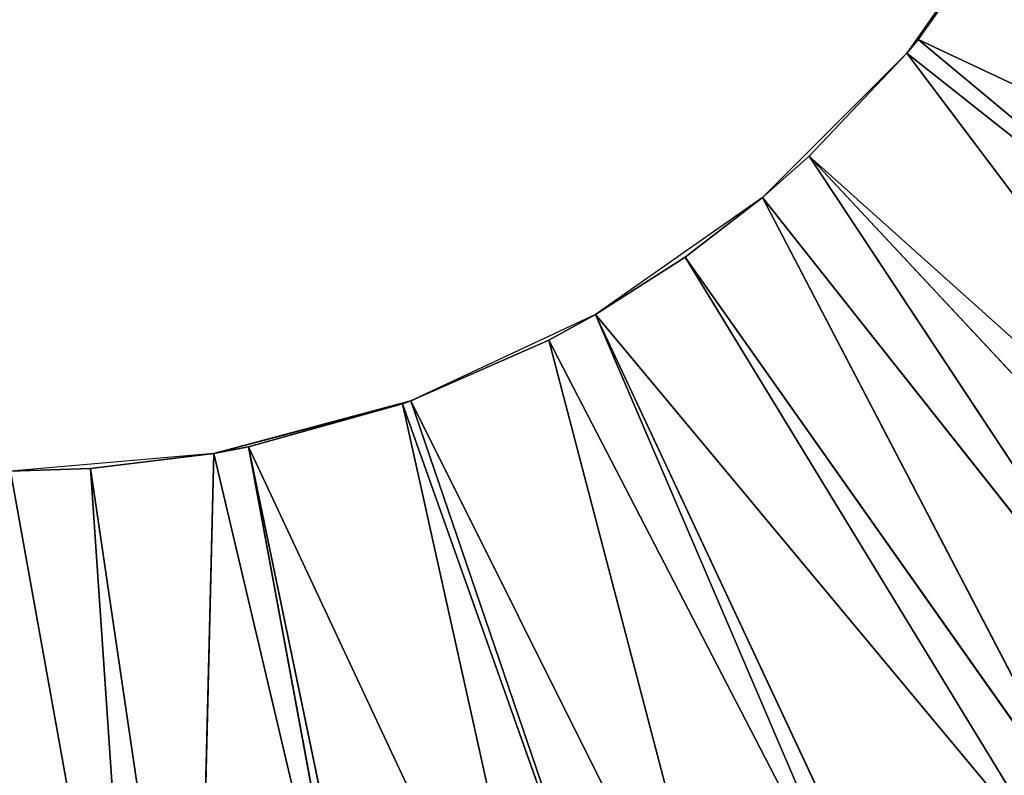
# Model space of a CAD drawing. Extents: x 0 to 700, y 0 to 509.
# Tile 133 of 243: x 350 to 369, y 172 to 186. Entities that reach past the tile are written whole.
import ezdxf

# ---------------------------------------------------------------- set-up
doc = ezdxf.new("R2010")
doc.units = 0
doc.header["$LTSCALE"] = 25.4
doc.layers.get('0').update_dxf_attribs({"linetype": 'CONTINUOUS'})

# ---------------------------------------------------------------- blocks, each defined once
blk = doc.blocks.new('5902539864168_-_S_STL')
at = {"color": 0}
for p, q in [((351.501, 11.001, 331), (353.485, 22.373, 344.433)), ((351.501, 11.001, 331), (353.485, 22.373, 344.433)), ((351.501, 11.001, 331), (352.426, 22.373, 344.522)), ((351.501, 11.001, 331), (352.426, 22.373, 344.522)), ((353.82, 11.001, 330.717), (353.485, 22.373, 344.433)), ((353.82, 11.001, 330.717), (353.485, 22.373, 344.433)), ((353.82, 11.001, 330.717), (356.936, 22.373, 343.921)), ((353.82, 11.001, 330.717), (356.936, 22.373, 343.921)), ((354.476, 11.001, 330.591), (360.321, 22.373, 343.074)), ((354.476, 11.001, 330.591), (360.321, 22.373, 343.074)), ((354.476, 11.001, 330.591), (357.234, 22.373, 343.861)), ((354.476, 11.001, 330.591), (357.234, 22.373, 343.861)), ((354.476, 11.001, 330.591), (356.936, 22.373, 343.921)), ((354.476, 11.001, 330.591), (356.936, 22.373, 343.921)), ((357.367, 11.001, 329.781), (361.906, 22.373, 342.552)), ((357.367, 11.001, 329.781), (361.906, 22.373, 342.552)), ((357.367, 11.001, 329.781), (360.321, 22.373, 343.074)), ((357.367, 11.001, 329.781), (360.321, 22.373, 343.074)), ((357.524, 11.001, 329.725), (363.606, 22.373, 341.898)), ((357.524, 11.001, 329.725), (363.606, 22.373, 341.898)), ((357.524, 11.001, 329.725), (361.906, 22.373, 342.552)), ((357.524, 11.001, 329.725), (361.906, 22.373, 342.552)), ((360.121, 11.001, 328.585), (366.357, 22.373, 340.619)), ((360.121, 11.001, 328.585), (366.357, 22.373, 340.619)), ((360.121, 11.001, 328.585), (363.606, 22.373, 341.898)), ((360.121, 11.001, 328.585), (363.606, 22.373, 341.898)), ((361, 11.001, 328.104), (369.752, 22.373, 338.613)), ((361, 11.001, 328.104), (369.752, 22.373, 338.613)), ((361, 11.001, 328.104), (366.76, 22.373, 340.407)), ((361, 11.001, 328.104), (366.76, 22.373, 340.407)), ((361, 11.001, 328.104), (366.357, 22.373, 340.619)), ((361, 11.001, 328.104), (366.357, 22.373, 340.619)), ((362.687, 11.001, 327.025), (370.503, 22.373, 338.097)), ((362.687, 11.001, 327.025), (370.503, 22.373, 338.097)), ((362.687, 11.001, 327.025), (369.752, 22.373, 338.613)), ((362.687, 11.001, 327.025), (369.752, 22.373, 338.613)), ((364.141, 11.001, 325.904), (372.555, 22.373, 336.534)), ((364.141, 11.001, 325.904), (372.555, 22.373, 336.534)), ((364.141, 11.001, 325.904), (370.503, 22.373, 338.097)), ((364.141, 11.001, 325.904), (370.503, 22.373, 338.097)), ((365.016, 11.001, 325.13), (375.14, 22.373, 334.191)), ((365.016, 11.001, 325.13), (375.14, 22.373, 334.191)), ((365.016, 11.001, 325.13), (374.267, 22.373, 335.035)), ((365.016, 11.001, 325.13), (374.267, 22.373, 335.035)), ((365.016, 11.001, 325.13), (372.555, 22.373, 336.534)), ((365.016, 11.001, 325.13), (372.555, 22.373, 336.534)), ((366.853, 11.001, 323.193), (377.483, 22.373, 331.606)), ((366.853, 11.001, 323.193), (377.483, 22.373, 331.606)), ((366.853, 11.001, 323.193), (375.14, 22.373, 334.191)), ((366.853, 11.001, 323.193), (375.14, 22.373, 334.191)), ((367.066, 11.001, 322.935), (379.561, 22.373, 328.804)), ((367.066, 11.001, 322.935), (379.561, 22.373, 328.804)), ((367.066, 11.001, 322.935), (377.483, 22.373, 331.606)), ((367.066, 11.001, 322.935), (377.483, 22.373, 331.606)), ((350, 0, 331.051), (351.501, 11.001, 331)), ((350, 0, 331.051), (351.501, 11.001, 331)), ((350, 11.001, 331.051), (351.501, 11.001, 331)), ((350, 11.001, 331.051), (351.501, 11.001, 331)), ((353.82, 0, 330.717), (351.501, 11.001, 331)), ((351.501, 11.001, 331), (353.82, 11.001, 330.717)), ((353.82, 0, 330.717), (351.501, 11.001, 331)), ((351.501, 11.001, 331), (353.82, 11.001, 330.717)), ((353.82, 11.001, 330.717), (354.476, 11.001, 330.591)), ((354.476, 11.001, 330.591), (353.82, 0, 330.717)), ((353.82, 0, 330.717), (353.82, 11.001, 330.717)), ((354.476, 11.001, 330.591), (353.82, 0, 330.717)), ((357.367, 11.001, 329.781), (353.82, 0, 330.717)), ((357.367, 11.001, 329.781), (353.82, 0, 330.717)), ((353.82, 0, 330.717), (353.82, 11.001, 330.717)), ((353.82, 11.001, 330.717), (354.476, 11.001, 330.591)), ((354.476, 11.001, 330.591), (357.367, 11.001, 329.781)), ((354.476, 11.001, 330.591), (357.367, 11.001, 329.781)), ((357.367, 11.001, 329.781), (357.524, 0, 329.725)), ((357.367, 11.001, 329.781), (357.524, 0, 329.725)), ((357.367, 11.001, 329.781), (357.524, 11.001, 329.725)), ((357.367, 11.001, 329.781), (357.524, 11.001, 329.725)), ((357.524, 0, 329.725), (360.121, 11.001, 328.585)), ((357.524, 11.001, 329.725), (357.524, 0, 329.725)), ((357.524, 11.001, 329.725), (357.524, 0, 329.725)), ((357.524, 11.001, 329.725), (360.121, 11.001, 328.585)), ((357.524, 0, 329.725), (360.121, 11.001, 328.585)), ((357.524, 11.001, 329.725), (360.121, 11.001, 328.585)), ((360.121, 11.001, 328.585), (361, 0, 328.104)), ((360.121, 11.001, 328.585), (361, 0, 328.104)), ((360.121, 11.001, 328.585), (361, 11.001, 328.104)), ((360.121, 11.001, 328.585), (361, 11.001, 328.104)), ((361, 0, 328.104), (362.687, 11.001, 327.025)), ((361, 11.001, 328.104), (361, 0, 328.104)), ((361, 11.001, 328.104), (361, 0, 328.104)), ((361, 11.001, 328.104), (362.687, 11.001, 327.025)), ((361, 0, 328.104), (362.687, 11.001, 327.025)), ((361, 11.001, 328.104), (362.687, 11.001, 327.025)), ((362.687, 11.001, 327.025), (364.141, 0, 325.904)), ((362.687, 11.001, 327.025), (364.141, 0, 325.904)), ((362.687, 11.001, 327.025), (364.141, 11.001, 325.904)), ((362.687, 11.001, 327.025), (364.141, 11.001, 325.904)), ((364.141, 0, 325.904), (365.016, 11.001, 325.13)), ((364.141, 11.001, 325.904), (364.141, 0, 325.904)), ((364.141, 11.001, 325.904), (364.141, 0, 325.904)), ((364.141, 11.001, 325.904), (365.016, 11.001, 325.13)), ((364.141, 0, 325.904), (365.016, 11.001, 325.13)), ((364.141, 11.001, 325.904), (365.016, 11.001, 325.13)), ((365.016, 11.001, 325.13), (366.853, 0, 323.193)), ((365.016, 11.001, 325.13), (366.853, 0, 323.193)), ((365.016, 11.001, 325.13), (366.853, 11.001, 323.193)), ((365.016, 11.001, 325.13), (366.853, 11.001, 323.193)), ((366.853, 0, 323.193), (367.066, 11.001, 322.935)), ((366.853, 11.001, 323.193), (366.853, 0, 323.193)), ((366.853, 11.001, 323.193), (366.853, 0, 323.193)), ((366.853, 11.001, 323.193), (367.066, 11.001, 322.935)), ((366.853, 0, 323.193), (367.066, 11.001, 322.935)), ((366.853, 11.001, 323.193), (367.066, 11.001, 322.935)), ((367.066, 11.001, 322.935), (369.053, 0, 320.051)), ((367.066, 11.001, 322.935), (369.053, 0, 320.051)), ((367.066, 11.001, 322.935), (368.797, 11.001, 320.482)), ((367.066, 11.001, 322.935), (368.797, 11.001, 320.482)), ((353.82, 0, 330.717), (350, 0, 331.051)), ((357.524, 0, 329.725), (353.82, 0, 330.717)), ((361, 0, 328.104), (357.524, 0, 329.725)), ((364.141, 0, 325.904), (361, 0, 328.104)), ((366.853, 0, 323.193), (364.141, 0, 325.904)), ((369.053, 0, 320.051), (366.853, 0, 323.193))]:
    blk.add_line(p, q, dxfattribs=at)
mesh = blk.add_polyface(dxfattribs=at)
corners = [(5.829, 103, 89.051), (350, 103, 116.551), (694.171, 103, 89.051), (346.961, 103, 116.817), (35.453, 103, 184.635), (33.702, 103, 185.073), (32.106, 103, 185.75), (30.702, 103, 186.626), (29.442, 103, 187.728), (28.41, 103, 188.996), (27.646, 103, 190.345), (27.137, 103, 191.742), (26.867, 103, 193.162), (5.829, 103, 503.222), (344.015, 103, 117.607), (341.25, 103, 118.896), (338.751, 103, 120.646), (336.594, 103, 122.803), (334.845, 103, 125.301), (333.555, 103, 128.066), (332.766, 103, 131.012), (332.5, 103, 134.051), (332.766, 103, 137.09), (333.555, 103, 140.037), (334.845, 103, 142.801), (336.594, 103, 145.3), (338.751, 103, 147.457), (341.25, 103, 149.207), (344.015, 103, 150.496), (346.961, 103, 151.285), (350, 103, 151.551), (37.442, 103, 184.47), (26.815, 103, 194.138), (26.815, 103, 473.174), (26.955, 103, 474.875), (26.981, 103, 475.022), (27.312, 103, 476.309), (27.475, 103, 476.756), (27.857, 103, 477.593), (28.651, 103, 478.843), (29.58, 103, 479.868), (30.666, 103, 480.727), (30.73, 103, 480.769), (31.881, 103, 481.4), (32.295, 103, 481.576), (33.221, 103, 481.885), (34.029, 103, 482.07), (34.683, 103, 482.168), (35.878, 103, 482.237), (664.122, 103, 482.237), (673.185, 103, 194.138), (694.171, 103, 503.222), (673.091, 103, 192.835), (672.732, 103, 191.306), (672.118, 103, 189.869), (671.267, 103, 188.55), (670.192, 103, 187.368), (669.802, 103, 187.023), (668.441, 103, 186.055), (666.9, 103, 185.294), (665.204, 103, 184.766), (353.039, 103, 116.817), (355.985, 103, 117.607), (358.75, 103, 118.896), (361.249, 103, 120.646), (363.406, 103, 122.803), (365.155, 103, 125.301), (366.445, 103, 128.066), (367.234, 103, 131.012), (367.5, 103, 134.051), (367.234, 103, 137.09), (366.445, 103, 140.037), (663.399, 103, 184.499), (365.155, 103, 142.801), (363.406, 103, 145.3), (361.249, 103, 147.457), (358.75, 103, 149.207), (355.985, 103, 150.496), (353.039, 103, 151.285), (662.558, 103, 184.47), (673.185, 103, 473.174), (673.117, 103, 474.369), (673.019, 103, 475.022), (672.834, 103, 475.83), (672.525, 103, 476.756), (672.349, 103, 477.171), (671.718, 103, 478.322), (671.675, 103, 478.386), (670.817, 103, 479.472), (669.792, 103, 480.4), (668.542, 103, 481.195), (667.705, 103, 481.576), (667.258, 103, 481.739), (665.971, 103, 482.07), (665.824, 103, 482.096)]
mesh.append_faces([[corners[k] for k in face] for face in [(0, 1, 2), (1, 0, 3), (4, 0, 5), (5, 0, 6), (6, 0, 7), (7, 0, 8), (8, 0, 9), (9, 0, 10), (10, 0, 11), (11, 0, 12), (3, 4, 14), (14, 4, 15), (15, 4, 16), (16, 4, 17), (17, 4, 18), (18, 4, 19), (19, 4, 20), (20, 4, 21), (21, 4, 22), (22, 4, 23), (23, 4, 24), (24, 4, 25), (25, 4, 26), (26, 4, 27), (27, 4, 28), (28, 4, 29), (29, 4, 30), (12, 13, 32), (32, 13, 33), (33, 13, 34), (34, 13, 35), (35, 13, 36), (36, 13, 37), (37, 13, 38), (38, 13, 39), (39, 13, 40), (40, 13, 41), (41, 13, 42), (42, 13, 43), (43, 13, 44), (44, 13, 45), (45, 13, 46), (46, 13, 47), (47, 13, 48), (48, 13, 49), (2, 50, 51), (50, 2, 52), (52, 2, 53), (53, 2, 54), (54, 2, 55), (55, 2, 56), (56, 2, 57), (57, 2, 58), (58, 2, 59), (59, 2, 60), (61, 2, 1), (60, 71, 72), (72, 30, 79), (79, 30, 31), (51, 49, 13)]], dxfattribs={"vtx0": -1, "vtx1": -1, "color": 0})
mesh.append_faces([[corners[k] for k in face] for face in [(3, 0, 4), (60, 2, 61)]], dxfattribs={"vtx0": -1, "vtx1": -1, "vtx2": -1, "color": 0})
mesh.append_faces([[corners[k] for k in face] for face in [(12, 0, 13), (30, 4, 31), (60, 61, 62), (60, 62, 63), (60, 63, 64), (60, 64, 65), (60, 65, 66), (60, 66, 67), (60, 67, 68), (60, 68, 69), (60, 69, 70), (60, 70, 71), (72, 71, 73), (72, 73, 74), (72, 74, 75), (72, 75, 76), (72, 76, 77), (72, 77, 78), (72, 78, 30), (51, 50, 80), (51, 80, 81), (51, 81, 82), (51, 82, 83), (51, 83, 84), (51, 84, 85), (51, 85, 86), (51, 86, 87), (51, 87, 88), (51, 88, 89), (51, 89, 90), (51, 90, 91), (51, 91, 92), (51, 92, 93), (51, 93, 94), (51, 94, 49)]], dxfattribs={"vtx0": -1, "vtx2": -1, "color": 0})
mesh = blk.add_polyface(dxfattribs=at)
corners = [(350, 11.001, 331.051), (352.426, 22.373, 344.522), (351.501, 11.001, 331), (350, 22.373, 344.605)]
mesh.append_faces([[corners[k] for k in face] for face in [(0, 1, 2), (1, 0, 3)]], dxfattribs={"vtx0": -1, "color": 0})
mesh = blk.add_polyface(dxfattribs=at)
corners = [(353.485, 22.373, 344.433), (353.82, 11.001, 330.717), (351.501, 11.001, 331)]
mesh.append_faces([[corners[k] for k in face] for face in [(0, 1, 2)]], dxfattribs={"color": 0})
mesh = blk.add_polyface(dxfattribs=at)
corners = [(352.426, 22.373, 344.522), (353.485, 22.373, 344.433), (351.501, 11.001, 331)]
mesh.append_faces([[corners[k] for k in face] for face in [(0, 1, 2)]], dxfattribs={"color": 0})
mesh = blk.add_polyface(dxfattribs=at)
corners = [(353.485, 22.373, 344.433), (356.936, 22.373, 343.921), (353.82, 11.001, 330.717)]
mesh.append_faces([[corners[k] for k in face] for face in [(0, 1, 2)]], dxfattribs={"color": 0})
mesh = blk.add_polyface(dxfattribs=at)
corners = [(356.936, 22.373, 343.921), (354.476, 11.001, 330.591), (353.82, 11.001, 330.717)]
mesh.append_faces([[corners[k] for k in face] for face in [(0, 1, 2)]], dxfattribs={"color": 0})
mesh = blk.add_polyface(dxfattribs=at)
corners = [(360.321, 22.373, 343.074), (357.367, 11.001, 329.781), (354.476, 11.001, 330.591)]
mesh.append_faces([[corners[k] for k in face] for face in [(0, 1, 2)]], dxfattribs={"color": 0})
mesh = blk.add_polyface(dxfattribs=at)
corners = [(357.234, 22.373, 343.861), (360.321, 22.373, 343.074), (354.476, 11.001, 330.591)]
mesh.append_faces([[corners[k] for k in face] for face in [(0, 1, 2)]], dxfattribs={"color": 0})
mesh = blk.add_polyface(dxfattribs=at)
corners = [(356.936, 22.373, 343.921), (357.234, 22.373, 343.861), (354.476, 11.001, 330.591)]
mesh.append_faces([[corners[k] for k in face] for face in [(0, 1, 2)]], dxfattribs={"color": 0})
mesh = blk.add_polyface(dxfattribs=at)
corners = [(361.906, 22.373, 342.552), (357.524, 11.001, 329.725), (357.367, 11.001, 329.781)]
mesh.append_faces([[corners[k] for k in face] for face in [(0, 1, 2)]], dxfattribs={"color": 0})
mesh = blk.add_polyface(dxfattribs=at)
corners = [(360.321, 22.373, 343.074), (361.906, 22.373, 342.552), (357.367, 11.001, 329.781)]
mesh.append_faces([[corners[k] for k in face] for face in [(0, 1, 2)]], dxfattribs={"color": 0})
mesh = blk.add_polyface(dxfattribs=at)
corners = [(363.606, 22.373, 341.898), (360.121, 11.001, 328.585), (357.524, 11.001, 329.725)]
mesh.append_faces([[corners[k] for k in face] for face in [(0, 1, 2)]], dxfattribs={"color": 0})
mesh = blk.add_polyface(dxfattribs=at)
corners = [(361.906, 22.373, 342.552), (363.606, 22.373, 341.898), (357.524, 11.001, 329.725)]
mesh.append_faces([[corners[k] for k in face] for face in [(0, 1, 2)]], dxfattribs={"color": 0})
mesh = blk.add_polyface(dxfattribs=at)
corners = [(366.357, 22.373, 340.619), (361, 11.001, 328.104), (360.121, 11.001, 328.585)]
mesh.append_faces([[corners[k] for k in face] for face in [(0, 1, 2)]], dxfattribs={"color": 0})
mesh = blk.add_polyface(dxfattribs=at)
corners = [(363.606, 22.373, 341.898), (366.357, 22.373, 340.619), (360.121, 11.001, 328.585)]
mesh.append_faces([[corners[k] for k in face] for face in [(0, 1, 2)]], dxfattribs={"color": 0})
mesh = blk.add_polyface(dxfattribs=at)
corners = [(369.752, 22.373, 338.613), (362.687, 11.001, 327.025), (361, 11.001, 328.104)]
mesh.append_faces([[corners[k] for k in face] for face in [(0, 1, 2)]], dxfattribs={"color": 0})
mesh = blk.add_polyface(dxfattribs=at)
corners = [(366.76, 22.373, 340.407), (369.752, 22.373, 338.613), (361, 11.001, 328.104)]
mesh.append_faces([[corners[k] for k in face] for face in [(0, 1, 2)]], dxfattribs={"color": 0})
mesh = blk.add_polyface(dxfattribs=at)
corners = [(366.357, 22.373, 340.619), (366.76, 22.373, 340.407), (361, 11.001, 328.104)]
mesh.append_faces([[corners[k] for k in face] for face in [(0, 1, 2)]], dxfattribs={"color": 0})
mesh = blk.add_polyface(dxfattribs=at)
corners = [(370.503, 22.373, 338.097), (364.141, 11.001, 325.904), (362.687, 11.001, 327.025)]
mesh.append_faces([[corners[k] for k in face] for face in [(0, 1, 2)]], dxfattribs={"color": 0})
mesh = blk.add_polyface(dxfattribs=at)
corners = [(369.752, 22.373, 338.613), (370.503, 22.373, 338.097), (362.687, 11.001, 327.025)]
mesh.append_faces([[corners[k] for k in face] for face in [(0, 1, 2)]], dxfattribs={"color": 0})
mesh = blk.add_polyface(dxfattribs=at)
corners = [(372.555, 22.373, 336.534), (365.016, 11.001, 325.13), (364.141, 11.001, 325.904)]
mesh.append_faces([[corners[k] for k in face] for face in [(0, 1, 2)]], dxfattribs={"color": 0})
mesh = blk.add_polyface(dxfattribs=at)
corners = [(370.503, 22.373, 338.097), (372.555, 22.373, 336.534), (364.141, 11.001, 325.904)]
mesh.append_faces([[corners[k] for k in face] for face in [(0, 1, 2)]], dxfattribs={"color": 0})
mesh = blk.add_polyface(dxfattribs=at)
corners = [(375.14, 22.373, 334.191), (366.853, 11.001, 323.193), (365.016, 11.001, 325.13)]
mesh.append_faces([[corners[k] for k in face] for face in [(0, 1, 2)]], dxfattribs={"color": 0})
mesh = blk.add_polyface(dxfattribs=at)
corners = [(374.267, 22.373, 335.035), (375.14, 22.373, 334.191), (365.016, 11.001, 325.13)]
mesh.append_faces([[corners[k] for k in face] for face in [(0, 1, 2)]], dxfattribs={"color": 0})
mesh = blk.add_polyface(dxfattribs=at)
corners = [(372.555, 22.373, 336.534), (374.267, 22.373, 335.035), (365.016, 11.001, 325.13)]
mesh.append_faces([[corners[k] for k in face] for face in [(0, 1, 2)]], dxfattribs={"color": 0})
mesh = blk.add_polyface(dxfattribs=at)
corners = [(377.483, 22.373, 331.606), (367.066, 11.001, 322.935), (366.853, 11.001, 323.193)]
mesh.append_faces([[corners[k] for k in face] for face in [(0, 1, 2)]], dxfattribs={"color": 0})
mesh = blk.add_polyface(dxfattribs=at)
corners = [(375.14, 22.373, 334.191), (377.483, 22.373, 331.606), (366.853, 11.001, 323.193)]
mesh.append_faces([[corners[k] for k in face] for face in [(0, 1, 2)]], dxfattribs={"color": 0})
mesh = blk.add_polyface(dxfattribs=at)
corners = [(379.561, 22.373, 328.804), (368.797, 11.001, 320.482), (367.066, 11.001, 322.935)]
mesh.append_faces([[corners[k] for k in face] for face in [(0, 1, 2)]], dxfattribs={"color": 0})
mesh = blk.add_polyface(dxfattribs=at)
corners = [(377.483, 22.373, 331.606), (379.561, 22.373, 328.804), (367.066, 11.001, 322.935)]
mesh.append_faces([[corners[k] for k in face] for face in [(0, 1, 2)]], dxfattribs={"color": 0})
mesh = blk.add_polyface(dxfattribs=at)
corners = [(353.82, 0, 330.717), (350, 0, 331.051), (351.501, 11.001, 331)]
mesh.append_faces([[corners[k] for k in face] for face in [(0, 1, 2)]], dxfattribs={"color": 0})
mesh = blk.add_polyface(dxfattribs=at)
corners = [(351.501, 11.001, 331), (350, 0, 331.051), (350, 11.001, 331.051)]
mesh.append_faces([[corners[k] for k in face] for face in [(0, 1, 2)]], dxfattribs={"color": 0})
mesh = blk.add_polyface(dxfattribs=at)
corners = [(353.82, 0, 330.717), (351.501, 11.001, 331), (353.82, 11.001, 330.717)]
mesh.append_faces([[corners[k] for k in face] for face in [(0, 1, 2)]], dxfattribs={"color": 0})
mesh = blk.add_polyface(dxfattribs=at)
corners = [(354.476, 11.001, 330.591), (353.82, 0, 330.717), (353.82, 11.001, 330.717)]
mesh.append_faces([[corners[k] for k in face] for face in [(0, 1, 2)]], dxfattribs={"color": 0})
mesh = blk.add_polyface(dxfattribs=at)
corners = [(357.367, 11.001, 329.781), (353.82, 0, 330.717), (354.476, 11.001, 330.591)]
mesh.append_faces([[corners[k] for k in face] for face in [(0, 1, 2)]], dxfattribs={"color": 0})
mesh = blk.add_polyface(dxfattribs=at)
corners = [(357.524, 0, 329.725), (353.82, 0, 330.717), (357.367, 11.001, 329.781)]
mesh.append_faces([[corners[k] for k in face] for face in [(0, 1, 2)]], dxfattribs={"color": 0})
mesh = blk.add_polyface(dxfattribs=at)
corners = [(357.524, 0, 329.725), (357.367, 11.001, 329.781), (357.524, 11.001, 329.725)]
mesh.append_faces([[corners[k] for k in face] for face in [(0, 1, 2)]], dxfattribs={"color": 0})
mesh = blk.add_polyface(dxfattribs=at)
corners = [(361, 0, 328.104), (357.524, 0, 329.725), (360.121, 11.001, 328.585)]
mesh.append_faces([[corners[k] for k in face] for face in [(0, 1, 2)]], dxfattribs={"color": 0})
mesh = blk.add_polyface(dxfattribs=at)
corners = [(360.121, 11.001, 328.585), (357.524, 0, 329.725), (357.524, 11.001, 329.725)]
mesh.append_faces([[corners[k] for k in face] for face in [(0, 1, 2)]], dxfattribs={"color": 0})
mesh = blk.add_polyface(dxfattribs=at)
corners = [(361, 0, 328.104), (360.121, 11.001, 328.585), (361, 11.001, 328.104)]
mesh.append_faces([[corners[k] for k in face] for face in [(0, 1, 2)]], dxfattribs={"color": 0})
mesh = blk.add_polyface(dxfattribs=at)
corners = [(364.141, 0, 325.904), (361, 0, 328.104), (362.687, 11.001, 327.025)]
mesh.append_faces([[corners[k] for k in face] for face in [(0, 1, 2)]], dxfattribs={"color": 0})
mesh = blk.add_polyface(dxfattribs=at)
corners = [(362.687, 11.001, 327.025), (361, 0, 328.104), (361, 11.001, 328.104)]
mesh.append_faces([[corners[k] for k in face] for face in [(0, 1, 2)]], dxfattribs={"color": 0})
mesh = blk.add_polyface(dxfattribs=at)
corners = [(364.141, 0, 325.904), (362.687, 11.001, 327.025), (364.141, 11.001, 325.904)]
mesh.append_faces([[corners[k] for k in face] for face in [(0, 1, 2)]], dxfattribs={"color": 0})
mesh = blk.add_polyface(dxfattribs=at)
corners = [(365.016, 11.001, 325.13), (366.853, 0, 323.193), (364.141, 0, 325.904)]
mesh.append_faces([[corners[k] for k in face] for face in [(0, 1, 2)]], dxfattribs={"color": 0})
mesh = blk.add_polyface(dxfattribs=at)
corners = [(365.016, 11.001, 325.13), (364.141, 0, 325.904), (364.141, 11.001, 325.904)]
mesh.append_faces([[corners[k] for k in face] for face in [(0, 1, 2)]], dxfattribs={"color": 0})
mesh = blk.add_polyface(dxfattribs=at)
corners = [(366.853, 11.001, 323.193), (366.853, 0, 323.193), (365.016, 11.001, 325.13)]
mesh.append_faces([[corners[k] for k in face] for face in [(0, 1, 2)]], dxfattribs={"color": 0})
mesh = blk.add_polyface(dxfattribs=at)
corners = [(367.066, 11.001, 322.935), (369.053, 0, 320.051), (366.853, 0, 323.193)]
mesh.append_faces([[corners[k] for k in face] for face in [(0, 1, 2)]], dxfattribs={"color": 0})
mesh = blk.add_polyface(dxfattribs=at)
corners = [(367.066, 11.001, 322.935), (366.853, 0, 323.193), (366.853, 11.001, 323.193)]
mesh.append_faces([[corners[k] for k in face] for face in [(0, 1, 2)]], dxfattribs={"color": 0})
mesh = blk.add_polyface(dxfattribs=at)
corners = [(368.797, 11.001, 320.482), (369.053, 0, 320.051), (367.066, 11.001, 322.935)]
mesh.append_faces([[corners[k] for k in face] for face in [(0, 1, 2)]], dxfattribs={"color": 0})

msp = doc.modelspace()

# ---------------------------------------------------------------- block references
at = {"color": 254, "extrusion": (0, -1, 6.12323e-17)}
msp.add_blockref('5902539864168_-_S_STL', (0, 0, -509.051), dxfattribs=at)

doc.saveas('drawing.dxf')
